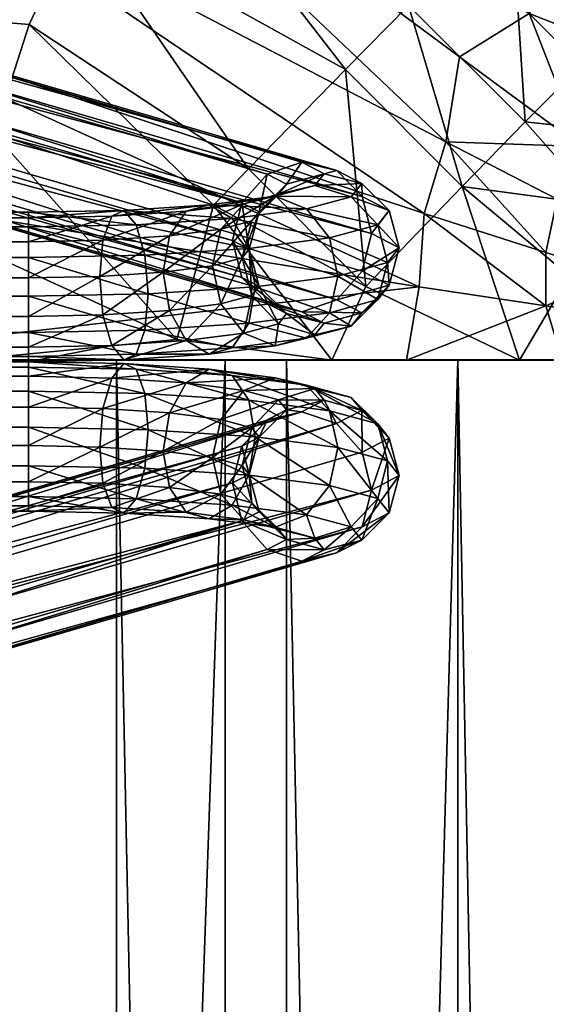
# Model space of a CAD drawing. Header units: inches. Extents: x -1 to 113, y -64 to 1.
# Tile 76 of 236: x 22.12 to 23.87, y -26.92 to -23.65. Entities that reach past the tile are written whole.
import ezdxf

# ---------------------------------------------------------------- set-up
doc = ezdxf.new("R2010")
doc.units = ezdxf.units.IN
doc.header["$MEASUREMENT"] = 0
doc.layers.add('AFUCH-3-BSPT', color=4, linetype='Continuous')
doc.layers.add('AFUCH-3-STUP', color=5, linetype='Continuous')

msp = doc.modelspace()

# ---------------------------------------------------------------- meshes
at = {"layer": 'AFUCH-3-BSPT'}
mesh = msp.add_polyface(dxfattribs=at)
corners = [(1.7688, -24.39, 0.8202), (1.5325, -24.5052, 0.9074), (1.7688, -24.5099, 0.8686), (1.7688, -24.3103, 0.7182), (1.5217, -24.385, 0.8607), (22.1505, -24.5709, 0.3724), (1.7688, -24.6909, 0.4209), (1.7688, -24.5709, 0.3724), (22.1505, -24.4427, 0.3904), (1.7688, -24.4427, 0.3904), (22.1505, -24.3408, 0.4701), (1.7688, -24.3408, 0.4701), (22.1505, -24.2923, 0.59), (1.7688, -24.2923, 0.59), (22.1505, -24.3103, 0.7182), (22.1505, -24.39, 0.8202), (22.1505, -24.5099, 0.8686), (22.1505, -24.6381, 0.8506), (1.7688, -24.6381, 0.8506), (22.1505, -24.7401, 0.771), (1.7688, -24.7401, 0.771), (22.1505, -24.7885, 0.651), (1.7688, -24.7885, 0.651), (22.1505, -24.7705, 0.5228), (1.7688, -24.7705, 0.5228), (22.1505, -24.6909, 0.4209), (0.6608, -24.4881, 2.0719), (5.2658, -23.1441, 13.0186), (0.6299, -24.3625, 2.0694), (5.2359, -23.0181, 13.0186), (0.6608, -24.24, 2.0414), (5.2786, -22.8922, 13.0186), (0.7452, -24.1535, 1.9953), (5.3824, -22.8, 13.0186), (0.8606, -24.1261, 1.9434), (5.5196, -22.7662, 13.0186), (0.9759, -24.1652, 1.8996), (5.6534, -22.8, 13.0186), (1.0603, -24.2603, 1.8758), (5.7478, -22.8922, 13.0186), (5.7777, -23.0181, 13.0186), (0.7452, -24.5833, 2.048), (5.3602, -23.2363, 13.0186), (0.8606, -24.6224, 2.0043), (5.494, -23.27, 13.0186), (0.9759, -24.595, 1.9524), (5.6312, -23.2363, 13.0186), (1.0603, -24.5085, 1.9063), (5.735, -23.1441, 13.0186), (1.0913, -24.386, 1.8782)]
mesh.append_faces([[corners[k] for k in face] for face in [(0, 1, 2), (3, 4, 0), (5, 6, 7), (8, 7, 9), (10, 9, 11), (15, 3, 0), (16, 0, 2), (17, 2, 18), (19, 18, 20), (25, 24, 6), (28, 27, 29), (30, 29, 31), (32, 31, 33), (34, 33, 35), (36, 35, 37), (38, 37, 39), (27, 41, 42), (42, 43, 44), (44, 45, 46), (46, 47, 48), (48, 49, 40), (44, 27, 42)]], dxfattribs={"vtx0": -1})
mesh.append_faces([[corners[k] for k in face] for face in [(12, 11, 13), (14, 13, 3), (21, 20, 22), (23, 22, 24), (39, 33, 40), (40, 31, 48), (48, 29, 46), (46, 27, 44)]], dxfattribs={"vtx0": -1, "vtx1": -1})
mesh.append_faces([[corners[k] for k in face] for face in [(40, 33, 31), (48, 31, 29), (46, 29, 27), (39, 35, 33)]], dxfattribs={"vtx0": -1, "vtx2": -1})
mesh.append_faces([[corners[k] for k in face] for face in [(26, 27, 28), (28, 29, 30), (30, 31, 32), (36, 37, 38), (26, 41, 27), (37, 35, 39)]], dxfattribs={"vtx1": -1})
mesh.append_faces([[corners[k] for k in face] for face in [(32, 33, 34), (34, 35, 36), (42, 41, 43), (44, 43, 45)]], dxfattribs={"vtx1": -1, "vtx2": -1})
mesh.append_faces([[corners[k] for k in face] for face in [(38, 39, 40), (46, 45, 47), (48, 47, 49), (40, 49, 38)]], dxfattribs={"vtx2": -1})
mesh = msp.add_polyface(dxfattribs=at)
corners = [(22.1505, -24.6909, 0.4209), (1.7688, -24.6909, 0.4209), (22.1505, -24.5709, 0.3724), (1.7688, -24.5709, 0.3724), (22.1505, -24.4427, 0.3904), (1.7688, -24.4427, 0.3904), (22.1505, -24.3408, 0.4701), (1.7688, -24.3408, 0.4701), (22.1505, -24.2923, 0.59), (1.7688, -24.2923, 0.59), (22.1505, -24.3103, 0.7182), (1.7688, -24.3103, 0.7182), (22.1505, -24.39, 0.8202), (1.7688, -24.39, 0.8202), (22.1505, -24.5099, 0.8686), (1.7688, -24.5099, 0.8686), (22.1505, -24.6381, 0.8506), (1.7688, -24.6381, 0.8506), (22.1505, -24.7401, 0.771), (1.7688, -24.7401, 0.771), (22.1505, -24.7885, 0.651), (1.7688, -24.7885, 0.651), (22.1505, -24.7705, 0.5228), (1.7688, -24.7705, 0.5228), (22.3869, -24.5052, 0.9074), (18.1717, -22.8922, 13.0186), (22.859, -24.2603, 1.8758), (18.1418, -23.0181, 13.0186), (22.8281, -24.386, 1.8782), (18.1845, -23.1441, 13.0186), (22.859, -24.5085, 1.9063), (18.2884, -23.2363, 13.0186), (22.9435, -24.595, 1.9524), (18.4256, -23.27, 13.0186), (23.0588, -24.6224, 2.0043), (18.5593, -23.2363, 13.0186), (23.1742, -24.5833, 2.048), (18.6538, -23.1441, 13.0186), (23.2586, -24.4881, 2.0719), (23.2895, -24.3625, 2.0694), (18.2662, -22.8, 13.0186), (22.9435, -24.1652, 1.8996), (18.3999, -22.7662, 13.0186), (23.0588, -24.1261, 1.9434), (18.5371, -22.8, 13.0186), (23.1742, -24.1535, 1.9952), (18.641, -22.8922, 13.0186), (23.2586, -24.24, 2.0414), (18.6837, -23.0181, 13.0186)]
mesh.append_faces([[corners[k] for k in face] for face in [(16, 24, 14), (27, 26, 28), (29, 28, 30), (31, 30, 32), (37, 36, 38), (26, 40, 41), (45, 46, 47), (47, 48, 39), (25, 42, 40), (37, 33, 35)]], dxfattribs={"vtx0": -1})
mesh.append_faces([[corners[k] for k in face] for face in [(33, 32, 34), (35, 34, 36), (29, 46, 27), (27, 44, 25), (46, 29, 48), (48, 31, 37)]], dxfattribs={"vtx0": -1, "vtx1": -1})
mesh.append_faces([[corners[k] for k in face] for face in [(41, 42, 43), (43, 44, 45), (27, 46, 44), (25, 44, 42), (48, 29, 31), (37, 31, 33)]], dxfattribs={"vtx0": -1, "vtx2": -1})
mesh.append_faces([[corners[k] for k in face] for face in [(0, 1, 2), (2, 3, 4), (4, 5, 6), (10, 11, 12), (12, 13, 14), (14, 15, 16), (16, 17, 18), (22, 23, 0), (25, 26, 27), (27, 28, 29), (29, 30, 31), (31, 32, 33), (33, 34, 35), (35, 36, 37), (25, 40, 26)]], dxfattribs={"vtx1": -1})
mesh.append_faces([[corners[k] for k in face] for face in [(6, 7, 8), (8, 9, 10), (18, 19, 20), (20, 21, 22)]], dxfattribs={"vtx1": -1, "vtx2": -1})
mesh.append_faces([[corners[k] for k in face] for face in [(37, 38, 39), (41, 40, 42), (43, 42, 44), (45, 44, 46), (47, 46, 48), (39, 48, 37)]], dxfattribs={"vtx2": -1})
mesh = msp.add_polyface(dxfattribs=at)
corners = [(23.0588, -24.1261, 1.9434), (23.0078, -24.1985, 1.6288), (22.9435, -24.1652, 1.8996), (22.9165, -24.2901, 1.6338), (22.859, -24.2603, 1.8758), (22.8831, -24.4144, 1.6468), (22.8281, -24.386, 1.8782), (22.9165, -24.5382, 1.6643), (22.859, -24.5085, 1.9063), (23.0078, -24.6283, 1.6816), (22.9435, -24.595, 1.9524), (22.8601, -24.4435, 1.4101), (22.8925, -24.5686, 1.4168), (22.7895, -24.5964, 1.1902), (22.8657, -24.6934, 1.151), (22.6743, -24.7184, 0.9477), (22.7504, -24.7637, 0.8534), (22.7616, -24.4701, 1.1934), (22.6185, -24.6187, 1.0085), (22.8925, -24.3204, 1.3864), (22.7895, -24.3483, 1.1597), (22.9809, -24.6623, 1.4046), (22.9697, -24.7351, 1.0863), (23.0737, -24.7103, 1.0134), (22.8266, -24.7425, 0.751), (22.8824, -24.6605, 0.6678), (22.537, -24.6831, 0.4843), (22.9028, -24.5397, 0.6262), (23.1499, -24.6257, 0.9519), (22.5478, -24.5629, 0.4376), (22.8824, -24.4124, 0.6374), (23.1777, -24.5038, 0.9183), (22.537, -24.4349, 0.4538), (22.8266, -24.3127, 0.6982), (23.1499, -24.3775, 0.9215), (22.5076, -24.3336, 0.5287), (22.9697, -24.2388, 1.0254), (23.0737, -24.2805, 0.9607), (22.7504, -24.2674, 0.7925), (22.9809, -24.2325, 1.3519), (23.1017, -24.2031, 1.3159), (22.8657, -24.2636, 1.0982), (22.6743, -24.2886, 0.8949), (22.6185, -24.3706, 0.9781)]
mesh.append_faces([[corners[k] for k in face] for face in [(2, 3, 4), (4, 5, 6), (6, 7, 8), (8, 9, 10), (11, 3, 19), (17, 19, 20), (21, 7, 12), (25, 23, 24), (27, 28, 25), (30, 31, 27), (33, 34, 30), (20, 39, 41)]], dxfattribs={"vtx0": -1})
mesh.append_faces([[corners[k] for k in face] for face in [(22, 14, 16), (23, 22, 24), (36, 37, 38), (39, 40, 41), (41, 36, 42)]], dxfattribs={"vtx0": -1, "vtx1": -1})
mesh.append_faces([[corners[k] for k in face] for face in [(0, 1, 2), (22, 21, 14), (24, 22, 16), (38, 37, 33), (41, 40, 36), (42, 36, 38)]], dxfattribs={"vtx0": -1, "vtx2": -1})
mesh.append_faces([[corners[k] for k in face] for face in [(12, 11, 13), (14, 13, 15), (13, 17, 18), (5, 3, 11), (11, 19, 17), (7, 5, 12), (9, 7, 21), (21, 12, 14), (25, 24, 26), (27, 25, 29), (30, 27, 32), (33, 30, 35), (39, 19, 1)]], dxfattribs={"vtx1": -1})
mesh.append_faces([[corners[k] for k in face] for face in [(14, 15, 16)]], dxfattribs={"vtx1": -1, "vtx2": -1})
mesh.append_faces([[corners[k] for k in face] for face in [(2, 1, 3), (4, 3, 5), (6, 5, 7), (8, 7, 9), (5, 11, 12), (12, 13, 14), (11, 17, 13), (19, 3, 1), (20, 19, 39), (43, 20, 41)]], dxfattribs={"vtx2": -1})
mesh = msp.add_polyface(dxfattribs=at)
corners = [(23.2586, -24.4881, 2.0719), (23.382, -24.4103, 1.6804), (23.2895, -24.3625, 2.0694), (23.3485, -24.2865, 1.6629), (23.2586, -24.24, 2.0414), (23.2572, -24.1964, 1.6456), (23.1742, -24.1535, 1.9952), (23.1325, -24.1642, 1.6331), (23.0588, -24.1261, 1.9434), (23.0078, -24.1985, 1.6288), (22.9435, -24.595, 1.9524), (23.0078, -24.6283, 1.6816), (23.1325, -24.6605, 1.6941), (23.0588, -24.6224, 2.0043), (23.2572, -24.6262, 1.6984), (23.1742, -24.5833, 2.048), (23.3485, -24.5346, 1.6934), (23.1017, -24.6994, 1.3768), (22.9809, -24.6623, 1.4046), (22.9697, -24.7351, 1.0863), (23.2225, -24.6701, 1.3409), (23.0737, -24.7103, 1.0134), (23.311, -24.5821, 1.3064), (23.1499, -24.6257, 0.9519), (22.8824, -24.6605, 0.6678), (23.3433, -24.4591, 1.2826), (23.1777, -24.5038, 0.9183), (22.9028, -24.5397, 0.6262), (23.311, -24.334, 1.2759), (23.1499, -24.3775, 0.9215), (22.8824, -24.4124, 0.6374), (23.2225, -24.2403, 1.2881), (23.0737, -24.2805, 0.9607), (22.8266, -24.3127, 0.6982), (23.1017, -24.2031, 1.3159), (22.9697, -24.2388, 1.0254), (22.9809, -24.2325, 1.3519)]
mesh.append_faces([[corners[k] for k in face] for face in [(0, 1, 2), (2, 3, 4), (4, 5, 6), (15, 16, 0), (22, 14, 20), (23, 20, 21), (25, 16, 22), (26, 22, 23), (28, 1, 25), (29, 25, 26), (31, 3, 28), (32, 28, 29)]], dxfattribs={"vtx0": -1})
mesh.append_faces([[corners[k] for k in face] for face in [(12, 11, 17), (17, 18, 19), (14, 12, 20), (20, 17, 21), (7, 5, 34), (34, 31, 35), (9, 7, 36)]], dxfattribs={"vtx0": -1, "vtx1": -1})
mesh.append_faces([[corners[k] for k in face] for face in [(6, 7, 8), (10, 12, 13), (13, 14, 15), (17, 11, 18), (20, 12, 17), (21, 17, 19), (34, 5, 31), (35, 31, 32), (36, 7, 34)]], dxfattribs={"vtx0": -1, "vtx2": -1})
mesh.append_faces([[corners[k] for k in face] for face in [(16, 14, 22), (22, 20, 23), (23, 21, 24), (1, 16, 25), (25, 22, 26), (26, 23, 27), (3, 1, 28), (28, 25, 29), (29, 26, 30), (5, 3, 31), (31, 28, 32), (32, 29, 33)]], dxfattribs={"vtx1": -1})
mesh.append_faces([[corners[k] for k in face] for face in [(6, 5, 7), (8, 7, 9), (10, 11, 12), (13, 12, 14)]], dxfattribs={"vtx1": -1, "vtx2": -1})
mesh.append_faces([[corners[k] for k in face] for face in [(2, 1, 3), (4, 3, 5), (15, 14, 16), (0, 16, 1)]], dxfattribs={"vtx2": -1})
mesh = msp.add_polyface(dxfattribs=at)
corners = [(22.1505, -24.4427, 0.3904), (22.5478, -24.5629, 0.4376), (22.1505, -24.5709, 0.3724), (22.537, -24.6831, 0.4843), (22.1505, -24.6909, 0.4209), (22.5076, -24.7633, 0.5814), (22.1505, -24.7705, 0.5228), (22.4674, -24.7822, 0.703), (22.1505, -24.7885, 0.651), (22.4271, -24.7345, 0.8164), (22.1505, -24.7401, 0.771), (22.3977, -24.6331, 0.8912), (22.1505, -24.6381, 0.8506), (22.3869, -24.5052, 0.9074), (22.1505, -24.5099, 0.8686), (22.3977, -24.385, 0.8607), (22.1505, -24.39, 0.8202), (22.4271, -24.3047, 0.7636), (22.1505, -24.3103, 0.7182), (22.4674, -24.2859, 0.642), (22.1505, -24.2923, 0.59), (22.5076, -24.3336, 0.5287), (22.1505, -24.3408, 0.4701), (22.537, -24.4349, 0.4538), (22.7504, -24.7637, 0.8534), (22.6743, -24.7184, 0.9477), (22.7895, -24.5964, 1.1902), (22.6185, -24.6187, 1.0085), (22.7616, -24.4701, 1.1934), (22.7895, -24.3483, 1.1597), (22.5981, -24.4914, 1.0197), (22.6185, -24.3706, 0.9781), (22.8266, -24.7425, 0.751), (22.8824, -24.6605, 0.6678), (22.9028, -24.5397, 0.6262), (22.8824, -24.4124, 0.6374), (22.7504, -24.2674, 0.7925), (22.8266, -24.3127, 0.6982), (22.6743, -24.2886, 0.8949), (22.8657, -24.2636, 1.0982)]
mesh.append_faces([[corners[k] for k in face] for face in [(0, 1, 2), (2, 3, 4), (4, 5, 6), (10, 11, 12), (14, 15, 16), (16, 17, 18), (22, 23, 0), (30, 29, 31), (13, 31, 15), (3, 32, 5), (1, 33, 3), (23, 34, 1), (21, 35, 23), (38, 15, 31), (31, 39, 38)]], dxfattribs={"vtx0": -1})
mesh.append_faces([[corners[k] for k in face] for face in [(24, 25, 7), (32, 24, 5), (36, 37, 19), (38, 36, 17)]], dxfattribs={"vtx0": -1, "vtx1": -1})
mesh.append_faces([[corners[k] for k in face] for face in [(6, 7, 8), (8, 9, 10), (18, 19, 20), (20, 21, 22), (19, 37, 21), (17, 36, 19)]], dxfattribs={"vtx0": -1, "vtx2": -1})
mesh.append_faces([[corners[k] for k in face] for face in [(25, 27, 9), (28, 29, 30), (30, 31, 13), (27, 30, 11)]], dxfattribs={"vtx1": -1})
mesh.append_faces([[corners[k] for k in face] for face in [(6, 5, 7), (8, 7, 9), (18, 17, 19), (20, 19, 21), (24, 7, 5), (25, 9, 7)]], dxfattribs={"vtx1": -1, "vtx2": -1})
mesh.append_faces([[corners[k] for k in face] for face in [(2, 1, 3), (4, 3, 5), (10, 9, 11), (12, 11, 13), (14, 13, 15), (16, 15, 17), (22, 21, 23), (0, 23, 1), (26, 27, 25), (28, 30, 27), (27, 11, 9), (30, 13, 11), (38, 17, 15)]], dxfattribs={"vtx2": -1})
mesh = msp.add_polyface(dxfattribs=at)
corners = [(1.7688, -24.886, 0.4209), (22.1505, -24.886, 0.4209), (1.7688, -25.006, 0.3724), (22.1505, -25.006, 0.3724), (1.7688, -25.1342, 0.3904), (22.1505, -25.1342, 0.3904), (1.7688, -25.2361, 0.4701), (22.1505, -25.2361, 0.4701), (1.7688, -25.2846, 0.59), (22.1505, -25.2846, 0.59), (1.7688, -25.2666, 0.7182), (22.1505, -25.2666, 0.7182), (1.7688, -25.1869, 0.8202), (22.1505, -25.1869, 0.8202), (1.7688, -25.0669, 0.8686), (22.1505, -25.0669, 0.8686), (1.7688, -24.9388, 0.8506), (22.1505, -24.9388, 0.8506), (1.7688, -24.8368, 0.771), (22.1505, -24.8368, 0.771), (1.7688, -24.7883, 0.651), (22.1505, -24.7883, 0.651), (1.7688, -24.8063, 0.5228), (22.1505, -24.8063, 0.5228), (1.5325, -25.0717, 0.9074), (1.5217, -25.1919, 0.8607), (5.7476, -26.6847, 13.0186), (1.0603, -25.3165, 1.8758), (5.7775, -26.5588, 13.0186), (1.0913, -25.1909, 1.8782), (5.7348, -26.4328, 13.0186), (1.0603, -25.0684, 1.9063), (5.631, -26.3406, 13.0186), (0.9759, -24.9819, 1.9524), (5.4938, -26.3069, 13.0186), (0.8606, -24.9545, 2.0043), (5.3601, -26.3406, 13.0186), (0.7452, -24.9936, 2.048), (5.2656, -26.4328, 13.0186), (0.6608, -25.0887, 2.0719), (0.6299, -25.2144, 2.0694), (5.6532, -26.7769, 13.0186), (0.9759, -25.4117, 1.8996), (5.5194, -26.8106, 13.0186), (0.8606, -25.4508, 1.9434), (5.3823, -26.7769, 13.0186), (0.7452, -25.4234, 1.9952), (5.2784, -26.6847, 13.0186), (0.6608, -25.3369, 2.0414), (5.2357, -26.5588, 13.0186)]
mesh.append_faces([[corners[k] for k in face] for face in [(16, 24, 14), (14, 25, 12), (28, 27, 29), (30, 29, 31), (32, 31, 33), (38, 37, 39), (27, 41, 42), (46, 47, 48), (48, 49, 40), (26, 43, 41), (38, 34, 36)]], dxfattribs={"vtx0": -1})
mesh.append_faces([[corners[k] for k in face] for face in [(34, 33, 35), (36, 35, 37), (30, 47, 28), (28, 45, 26), (47, 30, 49), (49, 32, 38)]], dxfattribs={"vtx0": -1, "vtx1": -1})
mesh.append_faces([[corners[k] for k in face] for face in [(42, 43, 44), (44, 45, 46), (28, 47, 45), (26, 45, 43), (49, 30, 32), (38, 32, 34)]], dxfattribs={"vtx0": -1, "vtx2": -1})
mesh.append_faces([[corners[k] for k in face] for face in [(0, 1, 2), (2, 3, 4), (4, 5, 6), (10, 11, 12), (12, 13, 14), (14, 15, 16), (16, 17, 18), (22, 23, 0), (26, 27, 28), (28, 29, 30), (30, 31, 32), (32, 33, 34), (34, 35, 36), (36, 37, 38), (26, 41, 27)]], dxfattribs={"vtx1": -1})
mesh.append_faces([[corners[k] for k in face] for face in [(6, 7, 8), (8, 9, 10), (18, 19, 20), (20, 21, 22)]], dxfattribs={"vtx1": -1, "vtx2": -1})
mesh.append_faces([[corners[k] for k in face] for face in [(38, 39, 40), (42, 41, 43), (44, 43, 45), (46, 45, 47), (48, 47, 49), (40, 49, 38)]], dxfattribs={"vtx2": -1})
mesh = msp.add_polyface(dxfattribs=at)
corners = [(22.1505, -25.1869, 0.8202), (22.3869, -25.0717, 0.9074), (22.1505, -25.0669, 0.8686), (1.7688, -25.006, 0.3724), (22.1505, -24.886, 0.4209), (22.1505, -25.006, 0.3724), (1.7688, -25.1342, 0.3904), (22.1505, -25.1342, 0.3904), (1.7688, -25.2361, 0.4701), (22.1505, -25.2361, 0.4701), (1.7688, -25.2846, 0.59), (22.1505, -25.2846, 0.59), (1.7688, -25.2666, 0.7182), (22.1505, -25.2666, 0.7182), (1.7688, -25.1869, 0.8202), (1.7688, -25.0669, 0.8686), (1.7688, -24.9388, 0.8506), (22.1505, -24.9388, 0.8506), (1.7688, -24.8368, 0.771), (22.1505, -24.8368, 0.771), (1.7688, -24.7883, 0.651), (22.1505, -24.7883, 0.651), (1.7688, -24.8063, 0.5228), (22.1505, -24.8063, 0.5228), (1.7688, -24.886, 0.4209), (23.2586, -25.0887, 2.0719), (18.6536, -26.4328, 13.0186), (23.2895, -25.2144, 2.0694), (18.6835, -26.5588, 13.0186), (23.2586, -25.3369, 2.0414), (18.6408, -26.6847, 13.0186), (23.1741, -25.4234, 1.9953), (18.5369, -26.7769, 13.0186), (23.0588, -25.4508, 1.9434), (18.3997, -26.8106, 13.0186), (22.9435, -25.4117, 1.8996), (18.266, -26.7769, 13.0186), (22.859, -25.3165, 1.8758), (18.1715, -26.6847, 13.0186), (18.1416, -26.5588, 13.0186), (23.1741, -24.9936, 2.048), (18.5591, -26.3406, 13.0186), (23.0588, -24.9545, 2.0043), (18.4254, -26.3069, 13.0186), (22.9435, -24.9819, 1.9524), (18.2882, -26.3406, 13.0186), (22.859, -25.0684, 1.9063), (18.1844, -26.4328, 13.0186), (22.8281, -25.1909, 1.8782)]
mesh.append_faces([[corners[k] for k in face] for face in [(0, 1, 2), (3, 4, 5), (6, 5, 7), (8, 7, 9), (14, 13, 0), (15, 0, 2), (16, 2, 17), (18, 17, 19), (24, 23, 4), (27, 26, 28), (29, 28, 30), (31, 30, 32), (33, 32, 34), (35, 34, 36), (37, 36, 38), (26, 40, 41), (41, 42, 43), (43, 44, 45), (45, 46, 47), (47, 48, 39), (43, 26, 41)]], dxfattribs={"vtx0": -1})
mesh.append_faces([[corners[k] for k in face] for face in [(10, 9, 11), (12, 11, 13), (20, 19, 21), (22, 21, 23), (38, 32, 39), (39, 30, 47), (47, 28, 45), (45, 26, 43)]], dxfattribs={"vtx0": -1, "vtx1": -1})
mesh.append_faces([[corners[k] for k in face] for face in [(39, 32, 30), (47, 30, 28), (45, 28, 26), (38, 34, 32)]], dxfattribs={"vtx0": -1, "vtx2": -1})
mesh.append_faces([[corners[k] for k in face] for face in [(25, 26, 27), (27, 28, 29), (29, 30, 31), (35, 36, 37), (25, 40, 26), (36, 34, 38)]], dxfattribs={"vtx1": -1})
mesh.append_faces([[corners[k] for k in face] for face in [(31, 32, 33), (33, 34, 35), (41, 40, 42), (43, 42, 44)]], dxfattribs={"vtx1": -1, "vtx2": -1})
mesh.append_faces([[corners[k] for k in face] for face in [(37, 38, 39), (45, 44, 46), (47, 46, 48), (39, 48, 37)]], dxfattribs={"vtx2": -1})
mesh = msp.add_polyface(dxfattribs=at)
corners = [(22.1505, -25.0669, 0.8686), (22.3869, -25.0717, 0.9074), (22.3977, -24.9438, 0.8912), (22.1505, -24.9388, 0.8506), (22.4271, -24.8424, 0.8164), (22.1505, -24.8368, 0.771), (22.4674, -24.7947, 0.703), (22.1505, -24.7883, 0.651), (22.5076, -24.8135, 0.5814), (22.1505, -24.8063, 0.5228), (22.537, -24.8938, 0.4843), (22.1505, -24.886, 0.4209), (22.5478, -25.014, 0.4376), (22.1505, -25.006, 0.3724), (22.537, -25.1419, 0.4538), (22.1505, -25.1342, 0.3904), (22.5076, -25.2433, 0.5287), (22.1505, -25.2361, 0.4701), (22.4674, -25.291, 0.642), (22.1505, -25.2846, 0.59), (22.4271, -25.2722, 0.7636), (22.1505, -25.2666, 0.7182), (22.3977, -25.1919, 0.8607), (22.1505, -25.1869, 0.8202), (22.7505, -25.3095, 0.7925), (22.6743, -25.2883, 0.8949), (22.7895, -25.2286, 1.1597), (22.6185, -25.2063, 0.9781), (22.7616, -25.1068, 1.1934), (22.7895, -24.9805, 1.1902), (22.5981, -25.0855, 1.0197), (22.6185, -24.9582, 1.0085), (22.8266, -25.2641, 0.6982), (22.8824, -25.1645, 0.6374), (22.9028, -25.0372, 0.6262), (22.8824, -24.9163, 0.6678), (22.7505, -24.8132, 0.8534), (22.8266, -24.8344, 0.751), (22.6743, -24.8585, 0.9477), (22.8657, -24.8835, 1.151)]
mesh.append_faces([[corners[k] for k in face] for face in [(0, 2, 3), (3, 4, 5), (9, 10, 11), (11, 12, 13), (13, 14, 15), (15, 16, 17), (21, 22, 23), (30, 29, 31), (1, 31, 2), (14, 32, 16), (12, 33, 14), (10, 34, 12), (8, 35, 10), (38, 2, 31), (31, 39, 38)]], dxfattribs={"vtx0": -1})
mesh.append_faces([[corners[k] for k in face] for face in [(24, 25, 18), (32, 24, 16), (36, 37, 6), (38, 36, 4)]], dxfattribs={"vtx0": -1, "vtx1": -1})
mesh.append_faces([[corners[k] for k in face] for face in [(5, 6, 7), (7, 8, 9), (17, 18, 19), (19, 20, 21), (6, 37, 8), (4, 36, 6)]], dxfattribs={"vtx0": -1, "vtx2": -1})
mesh.append_faces([[corners[k] for k in face] for face in [(25, 27, 20), (28, 29, 30), (30, 31, 1), (27, 30, 22)]], dxfattribs={"vtx1": -1})
mesh.append_faces([[corners[k] for k in face] for face in [(5, 4, 6), (7, 6, 8), (17, 16, 18), (19, 18, 20), (24, 18, 16), (25, 20, 18)]], dxfattribs={"vtx1": -1, "vtx2": -1})
mesh.append_faces([[corners[k] for k in face] for face in [(0, 1, 2), (3, 2, 4), (9, 8, 10), (11, 10, 12), (13, 12, 14), (15, 14, 16), (21, 20, 22), (23, 22, 1), (26, 27, 25), (28, 30, 27), (27, 22, 20), (30, 1, 22), (38, 4, 2)]], dxfattribs={"vtx2": -1})
mesh = msp.add_polyface(dxfattribs=at)
corners = [(23.0588, -24.9545, 2.0043), (23.0078, -24.9486, 1.6816), (22.9435, -24.9819, 1.9524), (22.9165, -25.0387, 1.6643), (22.859, -25.0684, 1.9063), (22.8831, -25.1625, 1.6468), (22.8281, -25.1909, 1.8782), (22.9165, -25.2868, 1.6338), (22.859, -25.3165, 1.8758), (23.0078, -25.3784, 1.6288), (22.9435, -25.4117, 1.8996), (22.8601, -25.1334, 1.4101), (22.8925, -25.2564, 1.3864), (22.7895, -25.2286, 1.1597), (22.8657, -25.3133, 1.0982), (22.6743, -25.2883, 0.8949), (22.7505, -25.3095, 0.7925), (22.7616, -25.1068, 1.1934), (22.6185, -25.2063, 0.9781), (22.8925, -25.0083, 1.4168), (22.7895, -24.9805, 1.1902), (22.9809, -25.3444, 1.3519), (22.9697, -25.3381, 1.0254), (23.0737, -25.2964, 0.9607), (22.8266, -25.2641, 0.6982), (22.8824, -25.1645, 0.6374), (22.537, -25.1419, 0.4538), (22.9028, -25.0372, 0.6262), (23.1499, -25.1994, 0.9215), (22.5478, -25.014, 0.4376), (22.8824, -24.9163, 0.6678), (23.1778, -25.073, 0.9183), (22.537, -24.8938, 0.4843), (22.8266, -24.8344, 0.751), (23.1499, -24.9512, 0.9519), (22.5076, -24.8135, 0.5814), (22.9697, -24.8418, 1.0863), (23.0737, -24.8666, 1.0134), (22.7505, -24.8132, 0.8534), (22.9809, -24.9146, 1.4046), (23.1017, -24.8775, 1.3768), (22.8657, -24.8835, 1.151), (22.6743, -24.8585, 0.9477), (22.6185, -24.9582, 1.0085)]
mesh.append_faces([[corners[k] for k in face] for face in [(2, 3, 4), (4, 5, 6), (6, 7, 8), (8, 9, 10), (11, 3, 19), (17, 19, 20), (21, 7, 12), (25, 23, 24), (27, 28, 25), (30, 31, 27), (33, 34, 30), (20, 39, 41)]], dxfattribs={"vtx0": -1})
mesh.append_faces([[corners[k] for k in face] for face in [(22, 14, 16), (23, 22, 24), (36, 37, 38), (39, 40, 41), (41, 36, 42)]], dxfattribs={"vtx0": -1, "vtx1": -1})
mesh.append_faces([[corners[k] for k in face] for face in [(0, 1, 2), (22, 21, 14), (24, 22, 16), (38, 37, 33), (41, 40, 36), (42, 36, 38)]], dxfattribs={"vtx0": -1, "vtx2": -1})
mesh.append_faces([[corners[k] for k in face] for face in [(12, 11, 13), (14, 13, 15), (13, 17, 18), (5, 3, 11), (11, 19, 17), (7, 5, 12), (9, 7, 21), (21, 12, 14), (25, 24, 26), (27, 25, 29), (30, 27, 32), (33, 30, 35), (39, 19, 1)]], dxfattribs={"vtx1": -1})
mesh.append_faces([[corners[k] for k in face] for face in [(14, 15, 16)]], dxfattribs={"vtx1": -1, "vtx2": -1})
mesh.append_faces([[corners[k] for k in face] for face in [(2, 1, 3), (4, 3, 5), (6, 5, 7), (8, 7, 9), (5, 11, 12), (12, 13, 14), (11, 17, 13), (19, 3, 1), (20, 19, 39), (43, 20, 41)]], dxfattribs={"vtx2": -1})
mesh = msp.add_polyface(dxfattribs=at)
corners = [(23.2586, -25.3369, 2.0414), (23.382, -25.1666, 1.6804), (23.2895, -25.2144, 2.0694), (23.3485, -25.0423, 1.6934), (23.2586, -25.0887, 2.0719), (23.2572, -24.9507, 1.6984), (23.1741, -24.9936, 2.048), (23.1325, -24.9164, 1.6941), (23.0588, -24.9545, 2.0043), (23.0078, -24.9486, 1.6816), (22.9435, -25.4117, 1.8996), (23.0078, -25.3784, 1.6288), (23.1325, -25.4127, 1.6332), (23.0588, -25.4508, 1.9434), (23.2572, -25.3805, 1.6456), (23.1741, -25.4234, 1.9953), (23.3485, -25.2904, 1.663), (23.1017, -25.3737, 1.3159), (22.9809, -25.3444, 1.3519), (22.9697, -25.3381, 1.0254), (23.2225, -25.3366, 1.2881), (23.0737, -25.2964, 0.9607), (23.311, -25.2429, 1.2759), (23.1499, -25.1994, 0.9215), (22.8824, -25.1645, 0.6374), (23.3433, -25.1178, 1.2826), (23.1778, -25.073, 0.9183), (22.9028, -25.0372, 0.6262), (23.311, -24.9947, 1.3064), (23.1499, -24.9512, 0.9519), (22.8824, -24.9163, 0.6678), (23.2225, -24.9068, 1.3409), (23.0737, -24.8666, 1.0134), (22.8266, -24.8344, 0.751), (23.1017, -24.8775, 1.3768), (22.9697, -24.8418, 1.0863), (22.9809, -24.9146, 1.4046)]
mesh.append_faces([[corners[k] for k in face] for face in [(0, 1, 2), (2, 3, 4), (4, 5, 6), (15, 16, 0), (22, 14, 20), (23, 20, 21), (25, 16, 22), (26, 22, 23), (28, 1, 25), (29, 25, 26), (31, 3, 28), (32, 28, 29)]], dxfattribs={"vtx0": -1})
mesh.append_faces([[corners[k] for k in face] for face in [(12, 11, 17), (17, 18, 19), (14, 12, 20), (20, 17, 21), (7, 5, 34), (34, 31, 35), (9, 7, 36)]], dxfattribs={"vtx0": -1, "vtx1": -1})
mesh.append_faces([[corners[k] for k in face] for face in [(6, 7, 8), (10, 12, 13), (13, 14, 15), (17, 11, 18), (20, 12, 17), (21, 17, 19), (34, 5, 31), (35, 31, 32), (36, 7, 34)]], dxfattribs={"vtx0": -1, "vtx2": -1})
mesh.append_faces([[corners[k] for k in face] for face in [(16, 14, 22), (22, 20, 23), (23, 21, 24), (1, 16, 25), (25, 22, 26), (26, 23, 27), (3, 1, 28), (28, 25, 29), (29, 26, 30), (5, 3, 31), (31, 28, 32), (32, 29, 33)]], dxfattribs={"vtx1": -1})
mesh.append_faces([[corners[k] for k in face] for face in [(6, 5, 7), (8, 7, 9), (10, 11, 12), (13, 12, 14)]], dxfattribs={"vtx1": -1, "vtx2": -1})
mesh.append_faces([[corners[k] for k in face] for face in [(2, 1, 3), (4, 3, 5), (15, 14, 16), (0, 16, 1)]], dxfattribs={"vtx2": -1})
at = {"layer": 'AFUCH-3-STUP'}
mesh = msp.add_polyface(dxfattribs=at)
corners = [(23.1469, -22.3641, 16.9436), (24.0965, -22.9268, 16.7766), (23.5058, -22.1334, 16.943), (24.389, -23.0598, 13.7839), (24.2022, -23.1179, 13.7792), (23.7793, -21.2698, 13.1864), (24.4465, -22.5863, 16.8134), (24.2181, -24.0371, 16.5476), (24.1401, -23.6513, 16.6369), (23.7998, -23.9921, 16.6386), (23.9565, -23.4013, 13.8178), (23.8131, -23.6321, 13.8442), (22.7911, -21.8274, 13.1985), (23.7535, -23.2648, 16.7575), (23.4131, -23.6054, 16.7585), (24.4484, -23.8629, 16.5477), (24.4848, -23.315, 16.6693), (23.5907, -24.206, 16.6573), (24.252, -23.0822, 16.735), (24.5398, -23.8494, 14.0496), (24.255, -23.8052, 13.9841), (24.3943, -23.5327, 13.9275), (24.0345, -23.1937, 13.7759), (23.4101, -21.4262, 13.1888), (24.4711, -22.8696, 16.7601), (24.0986, -23.9177, 13.9786), (23.9862, -24.074, 13.9841), (23.203, -23.8183, 16.7693), (24.6078, -23.9987, 14.113), (23.5823, -23.7755, 13.8178), (24.266, -24.085, 14.0643), (24.1664, -21.1616, 13.1866), (24.5801, -23.0303, 13.7909), (24.5355, -23.4994, 13.9345)]
mesh.append_faces([[corners[k] for k in face] for face in [(0, 1, 2), (3, 4, 5), (2, 1, 6), (7, 8, 9), (10, 11, 12), (9, 13, 14), (15, 16, 8), (1, 0, 13), (9, 14, 17), (8, 18, 13), (8, 13, 9), (19, 20, 21), (4, 22, 23), (16, 18, 8), (16, 24, 18), (15, 8, 7), (25, 11, 20), (25, 26, 11), (17, 14, 27), (20, 22, 21), (20, 11, 10), (24, 6, 18), (28, 20, 19), (26, 29, 11), (22, 10, 12), (20, 10, 22), (25, 20, 30), (31, 32, 3), (18, 1, 13), (18, 6, 1), (21, 3, 33), (4, 3, 21), (21, 22, 4)]], dxfattribs={"vtx0": -1, "vtx1": -1, "vtx2": -1})
mesh = msp.add_polyface(dxfattribs=at)
corners = [(23.7535, -23.2648, 16.7575), (22.8241, -22.6435, 16.9438), (23.4131, -23.6054, 16.7585), (22.0084, -22.6102, 13.1985), (23.5366, -24.0577, 13.8529), (21.6793, -23.0908, 13.1901), (22.5448, -22.9663, 16.9436), (23.5823, -23.7755, 13.8178), (21.4665, -22.9795, 13.1426), (22.2731, -22.0922, 17.0557), (21.5877, -22.3294, 17.104), (21.5471, -23.6191, 17.0284), (22.1527, -23.6689, 16.9424), (22.3144, -23.3249, 16.943), (22.204, -22.023, 13.1469), (21.7251, -22.4003, 13.1347), (22.7911, -21.8274, 13.1985), (23.8131, -23.6321, 13.8442), (22.3642, -22.1832, 13.1964), (21.4411, -23.6261, 13.1863), (21.2143, -23.5502, 13.1411), (21.2524, -22.9497, 17.0998), (23.1469, -22.3641, 16.9436), (21.2216, -22.852, 13.125), (23.203, -23.8183, 16.7693), (21.0892, -23.3768, 17.0977), (21.9959, -21.815, 13.1254), (20.8821, -22.7679, 17.1477), (21.2175, -22.0639, 17.1565), (21.3037, -22.0884, 13.1191), (21.3037, -22.0884, 13.1191), (20.9515, -23.4633, 13.1247), (21.0666, -24.1584, 13.1413), (20.7237, -23.243, 17.1432), (20.9223, -24.1354, 13.13), (21.2847, -23.8181, 17.0557)]
mesh.append_faces([[corners[k] for k in face] for face in [(3, 4, 5), (5, 8, 3), (16, 17, 18)]], dxfattribs={"vtx0": -1, "vtx1": -1})
mesh.append_faces([[corners[k] for k in face] for face in [(0, 1, 2), (2, 1, 6), (7, 4, 3), (9, 10, 6), (11, 12, 13), (14, 3, 15), (19, 20, 8), (10, 21, 6), (0, 22, 1), (11, 13, 21), (20, 23, 8), (24, 6, 13), (21, 13, 6), (25, 11, 21), (23, 26, 15), (9, 1, 22), (6, 1, 9), (7, 3, 17), (15, 8, 23), (3, 8, 15), (2, 6, 24), (27, 21, 28), (29, 30, 31), (28, 21, 10), (20, 32, 23), (25, 21, 33), (31, 30, 23), (31, 23, 34), (35, 11, 25)]], dxfattribs={"vtx0": -1, "vtx1": -1, "vtx2": -1})
mesh.append_faces([[corners[k] for k in face] for face in [(17, 3, 18)]], dxfattribs={"vtx0": -1, "vtx2": -1})
mesh.append_faces([[corners[k] for k in face] for face in [(5, 19, 8)]], dxfattribs={"vtx1": -1, "vtx2": -1})
mesh = msp.add_polyface(dxfattribs=at)
corners = [(21.9377, -24.7828, 16.9416), (21.3175, -24.7828, 13.2054), (21.9377, -24.7828, 16.9416), (22.7644, -24.2685, 16.8138), (22.0346, -24.0302, 16.942), (22.6426, -24.7147, 16.8242), (21.1904, -24.2967, 17.0557), (21.9622, -24.4035, 16.9417), (21.2847, -23.8181, 17.0557), (23.1583, -24.7828, 16.7241), (23.2708, -24.5381, 16.7046), (21.5471, -23.6191, 17.0284), (22.1527, -23.6689, 16.9424), (23.4057, -24.7828, 13.8667), (23.4478, -24.5392, 13.8741), (21.4411, -23.6261, 13.1863), (21.3074, -24.1977, 13.1883), (21.2143, -23.5502, 13.1411), (22.881, -24.1482, 16.7994), (23.203, -23.8183, 16.7693), (22.3144, -23.3249, 16.943), (20.9398, -24.7828, 13.1344), (21.0666, -24.1584, 13.1413), (20.9223, -24.1354, 13.13), (21.2216, -22.852, 13.125), (21.6793, -23.0908, 13.1901), (23.4652, -24.2959, 13.8612), (23.5366, -24.0577, 13.8529), (23.5907, -24.206, 16.6573), (20.5287, -24.2626, 17.1385), (21.1586, -24.7828, 17.0557), (21.0892, -23.3768, 17.0977), (20.6028, -23.7471, 17.1402)]
mesh.append_faces([[corners[k] for k in face] for face in [(15, 14, 16), (1, 21, 16)]], dxfattribs={"vtx0": -1, "vtx1": -1})
mesh.append_faces([[corners[k] for k in face] for face in [(0, 1, 2), (3, 4, 5), (6, 7, 8), (3, 9, 10), (11, 4, 12), (13, 1, 14), (18, 19, 20), (6, 2, 7), (5, 7, 2), (16, 21, 22), (10, 19, 18), (23, 24, 22), (7, 4, 11), (5, 4, 7), (18, 20, 12), (3, 12, 4), (27, 26, 25), (10, 28, 19), (6, 8, 29), (5, 9, 3), (5, 2, 9), (26, 14, 15), (16, 22, 17), (30, 2, 6), (8, 31, 32), (3, 10, 18), (18, 12, 3), (8, 7, 11)]], dxfattribs={"vtx0": -1, "vtx1": -1, "vtx2": -1})
mesh.append_faces([[corners[k] for k in face] for face in [(14, 1, 16)]], dxfattribs={"vtx0": -1, "vtx2": -1})
mesh.append_faces([[corners[k] for k in face] for face in [(15, 16, 17), (15, 25, 26)]], dxfattribs={"vtx1": -1, "vtx2": -1})
mesh = msp.add_polyface(dxfattribs=at)
corners = [(23.9063, -24.7828, 16.5484), (24.5048, -24.5485, 16.3908), (24.2612, -24.4946, 16.4678), (23.9862, -24.074, 13.9841), (24.1223, -24.3588, 14.081), (23.9062, -24.2482, 13.992), (23.1583, -24.7828, 16.7241), (23.7818, -24.7828, 16.5813), (23.2708, -24.5381, 16.7046), (24.1132, -24.6385, 14.1127), (23.9231, -24.7828, 14.0441), (23.8694, -24.6029, 14.019), (23.9462, -24.5029, 16.548), (23.5907, -24.206, 16.6573), (24.266, -24.085, 14.0643), (24.3537, -24.3454, 14.1599), (24.3767, -24.7828, 14.238), (24.2181, -24.0371, 16.5476), (23.7998, -23.9921, 16.6386), (24.0439, -24.2674, 16.5477), (24.1037, -24.5001, 14.0954), (23.8688, -24.4258, 14.0037), (24.3207, -24.5676, 14.192), (23.4057, -24.7828, 13.8667), (23.4478, -24.5392, 13.8741), (23.4652, -24.2959, 13.8612), (23.5366, -24.0577, 13.8529), (24.3471, -24.3908, 16.4606), (23.5823, -23.7755, 13.8178), (24.0986, -23.9177, 13.9786)]
mesh.append_faces([[corners[k] for k in face] for face in [(0, 1, 2), (3, 4, 5), (6, 7, 8), (9, 10, 11), (7, 12, 13), (14, 15, 3), (15, 4, 3), (9, 16, 10), (17, 18, 19), (19, 18, 13), (20, 11, 21), (7, 13, 8), (4, 15, 22), (9, 11, 20), (11, 23, 24), (21, 25, 26), (5, 26, 3), (19, 13, 12), (0, 2, 12), (11, 10, 23), (27, 17, 19), (20, 21, 5), (5, 21, 26), (21, 11, 25), (11, 24, 25), (12, 2, 19), (2, 27, 19), (3, 26, 28), (20, 22, 9), (14, 3, 29), (5, 4, 20), (4, 22, 20), (0, 12, 7)]], dxfattribs={"vtx0": -1, "vtx1": -1, "vtx2": -1})
mesh = msp.add_polyface(dxfattribs=at)
corners = [(21.062, -52.2353, 13.176), (20.7395, -52.2353, 13.1465), (20.7395, -24.7826, 13.1465), (21.0527, -52.96, 13.1888), (21.062, -52.235, 13.176), (21.4319, -52.235, 13.2762), (21.433, -52.9761, 13.2933), (20.72, -52.9405, 13.1514), (20.7395, -52.235, 13.1465), (21.9026, -52.235, 13.4279), (21.9036, -52.9866, 13.4363), (22.4423, -52.235, 13.6018), (22.4385, -52.9917, 13.6037), (23.0074, -52.235, 13.7839), (23.0006, -52.9946, 13.7848), (23.5771, -52.235, 13.9674), (23.5628, -53.0008, 13.9661), (24.0976, -52.235, 14.1531), (24.0717, -53.0112, 14.1478), (24.4743, -52.235, 14.3437), (24.4494, -53.0177, 14.3408), (24.7039, -52.235, 14.538), (24.6849, -53.0165, 14.5448), (24.8349, -52.235, 14.7741), (24.8227, -53.0135, 14.7831), (24.8961, -52.235, 15.0677), (24.8856, -53.0139, 15.078), (24.6873, -53.0111, 16.1893), (24.7045, -52.235, 16.1887), (24.4816, -52.235, 16.3426), (24.4576, -53.0062, 16.3505), (24.8271, -53.0155, 15.9882), (24.8378, -52.235, 15.9895), (24.1248, -52.235, 16.4866), (24.0872, -53.0024, 16.4932), (23.5763, -52.235, 16.6375), (23.5295, -53.0003, 16.6431), (22.8032, -52.235, 16.8015), (22.7584, -53.001, 16.8042), (21.84, -52.235, 16.9691), (21.8143, -53.007, 16.9661), (20.7902, -52.235, 17.1168), (20.7849, -53.0204, 17.1097), (24.903, -53.0168, 15.4073), (24.9153, -52.235, 15.4029), (24.8936, -52.235, 15.7261), (24.8835, -53.0177, 15.7236)]
mesh.append_faces([[corners[k] for k in face] for face in [(3, 4, 5), (8, 4, 3), (9, 10, 6), (10, 9, 11), (11, 12, 10), (12, 11, 13), (13, 14, 12), (14, 13, 15), (15, 16, 14), (16, 15, 17), (17, 18, 16), (18, 17, 19), (25, 26, 24), (33, 34, 30), (34, 33, 35), (35, 36, 34), (36, 35, 37), (37, 38, 36), (38, 37, 39), (39, 40, 38), (40, 39, 41), (41, 42, 40), (43, 26, 25), (25, 44, 43), (43, 44, 45), (46, 45, 32)]], dxfattribs={"vtx0": -1, "vtx1": -1, "vtx2": -1})
mesh.append_faces([[corners[k] for k in face] for face in [(0, 1, 2), (3, 7, 8), (27, 31, 32), (32, 28, 27)]], dxfattribs={"vtx0": -1, "vtx2": -1})
mesh.append_faces([[corners[k] for k in face] for face in [(5, 6, 3), (6, 5, 9), (19, 20, 18), (20, 19, 21), (22, 21, 23), (23, 24, 22), (24, 23, 25), (27, 28, 29), (29, 30, 27), (30, 29, 33)]], dxfattribs={"vtx1": -1, "vtx2": -1})
mesh = msp.add_polyface(dxfattribs=at)
corners = [(20.7395, -24.7826, 13.1465), (21.062, -24.7826, 13.176), (21.062, -52.2353, 13.176), (21.84, -24.7826, 16.9691), (20.7902, -24.7826, 17.1168), (20.7902, -52.2353, 17.1168), (21.84, -52.2353, 16.9691), (22.8032, -24.7826, 16.8015), (22.8032, -52.2353, 16.8015), (23.5763, -24.7826, 16.6375), (23.5763, -52.2353, 16.6375), (24.1248, -24.7826, 16.4866), (24.1248, -52.2353, 16.4866), (24.4816, -24.7826, 16.3426), (24.4816, -52.2353, 16.3426), (24.7045, -24.7826, 16.1887), (24.7045, -52.2353, 16.1887), (24.8378, -24.7826, 15.9895), (24.8378, -52.2353, 15.9895), (24.8936, -24.7826, 15.7261), (24.8936, -52.2353, 15.7261), (24.9153, -24.7826, 15.4029), (24.9153, -52.2353, 15.4029), (24.8961, -24.7826, 15.0677), (24.8961, -52.2353, 15.0677), (24.8349, -24.7826, 14.7741), (24.8349, -52.2353, 14.7741), (24.7039, -24.7826, 14.538), (24.7039, -52.2353, 14.538), (24.4743, -24.7826, 14.3437), (24.4743, -52.2353, 14.3437), (24.0976, -24.7826, 14.1531), (24.0976, -52.2353, 14.1531), (23.5771, -24.7826, 13.9674), (23.5771, -52.2353, 13.9674), (23.0074, -24.7826, 13.7839), (23.0074, -52.2353, 13.7839), (22.4423, -24.7826, 13.6018), (22.4423, -52.2353, 13.6018), (21.9026, -24.7826, 13.4279), (21.9026, -52.2353, 13.4279), (21.4319, -24.7826, 13.2762), (21.4319, -52.2353, 13.2762)]
mesh.append_faces([[corners[k] for k in face] for face in [(0, 1, 2), (3, 4, 5), (5, 6, 3), (7, 3, 6), (6, 8, 7), (9, 7, 8), (8, 10, 9), (11, 9, 10), (10, 12, 11), (13, 11, 12), (18, 20, 19), (21, 19, 20), (20, 22, 21), (23, 21, 22), (22, 24, 23), (25, 23, 24), (30, 32, 31), (33, 31, 32), (32, 34, 33), (35, 33, 34), (34, 36, 35), (37, 35, 36), (36, 38, 37), (39, 37, 38), (38, 40, 39), (41, 39, 40), (42, 2, 1)]], dxfattribs={"vtx0": -1, "vtx1": -1, "vtx2": -1})
mesh.append_faces([[corners[k] for k in face] for face in [(12, 14, 13), (15, 13, 14), (14, 16, 15), (17, 15, 16), (16, 18, 17), (19, 17, 18), (24, 26, 25), (27, 25, 26), (26, 28, 27), (29, 27, 28), (28, 30, 29), (31, 29, 30), (40, 42, 41), (1, 41, 42)]], dxfattribs={"vtx0": -1, "vtx2": -1})

doc.saveas('drawing.dxf')
